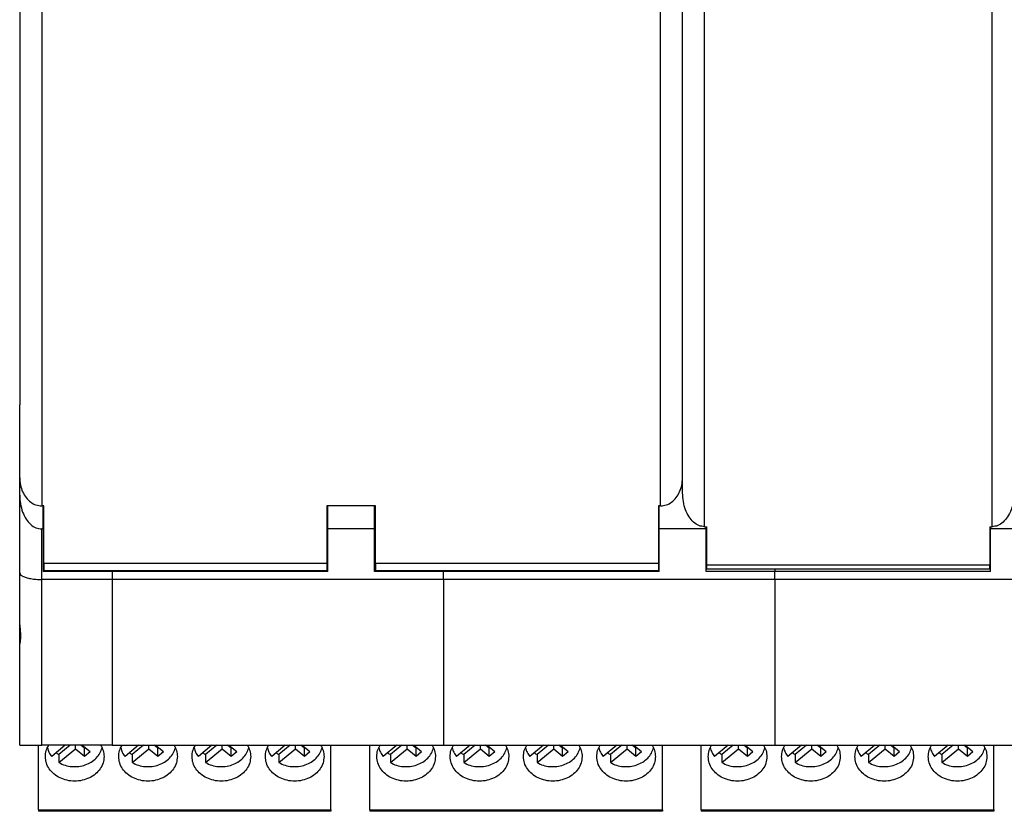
# Model space of a CAD drawing. Header units: inches. Extents: x -1190 to -677, y -1057 to -660.
# Tile 13 of 31: x -1056 to -989, y -913 to -858. Entities that reach past the tile are written whole.
import ezdxf

# ---------------------------------------------------------------- set-up
doc = ezdxf.new("R2010")
doc.units = ezdxf.units.IN
doc.linetypes.add('DOT_CENTER', pattern=[14, 12, -1, 0, -1])
doc.layers.add('1', color=7, linetype='Continuous')

# ---------------------------------------------------------------- blocks, each defined once
blk = doc.blocks.new('MSTBT_2_5-4-ST_IP20_KPL_H_Select_7__122', base_point=(-1010.025, -912.516))
at = {"color": 7, "linetype": 'Continuous'}
for p, q in [((-1010.025, -912.425), (-1010.025, -907.998)), ((-990.075, -912.425), (-990.075, -907.998)), ((-1010.025, -912.425), (-1010.025, -912.516)), ((-990.075, -912.425), (-990.075, -912.516))]:
    blk.add_line(p, q, dxfattribs=at)
blk = doc.blocks.new('MSTBT_2_5-4-ST_IP20_KPL_H_Select_2__123', base_point=(-1010.025, -912.516))
at = {"color": 7, "linetype": 'Continuous'}
for p, q in [((-1010.025, -912.425), (-1010.025, -907.998)), ((-1008.188, -907.998), (-1009.117, -908.776)), ((-1007.848, -907.998), (-1008.622, -908.647)), ((-1008.622, -909.191), (-1007.489, -908.241)), ((-1007.489, -908.241), (-1007.489, -907.998)), ((-1007.489, -908.241), (-1006.877, -908.754)), ((-1006.877, -908.209), (-1007.129, -907.998)), ((-1007.035, -907.998), (-1006.505, -908.442)), ((-1006.877, -908.209), (-1006.83, -908.169)), ((-1006.877, -908.754), (-1006.877, -908.209)), ((-1003.188, -907.998), (-1004.117, -908.776)), ((-1002.848, -907.998), (-1003.622, -908.647)), ((-1003.622, -909.191), (-1002.489, -908.241)), ((-1002.489, -908.241), (-1002.489, -907.998)), ((-1002.489, -908.241), (-1001.877, -908.754)), ((-1001.877, -908.209), (-1002.129, -907.998)), ((-1002.035, -907.998), (-1001.505, -908.442)), ((-1001.877, -908.209), (-1001.83, -908.169)), ((-1001.877, -908.754), (-1001.877, -908.209)), ((-998.188, -907.998), (-999.117, -908.776)), ((-997.848, -907.998), (-998.622, -908.647)), ((-998.622, -909.191), (-997.489, -908.241)), ((-997.489, -908.241), (-997.489, -907.998)), ((-997.489, -908.241), (-996.877, -908.754)), ((-996.877, -908.209), (-997.129, -907.998)), ((-997.035, -907.998), (-996.505, -908.442)), ((-996.877, -908.209), (-996.83, -908.169)), ((-996.877, -908.754), (-996.877, -908.209)), ((-993.188, -907.998), (-994.117, -908.776)), ((-992.848, -907.998), (-993.622, -908.647)), ((-993.622, -909.191), (-992.489, -908.241)), ((-992.489, -908.241), (-992.489, -907.998)), ((-992.489, -908.241), (-991.877, -908.754)), ((-991.877, -908.209), (-992.129, -907.998)), ((-992.035, -907.998), (-991.505, -908.442)), ((-991.877, -908.209), (-991.83, -908.169)), ((-991.877, -908.754), (-991.877, -908.209)), ((-990.075, -912.425), (-990.075, -907.998)), ((-1008.622, -908.647), (-1008.622, -909.191)), ((-1006.877, -908.754), (-1006.505, -908.442)), ((-1003.622, -908.647), (-1003.622, -909.191)), ((-1001.877, -908.754), (-1001.505, -908.442)), ((-998.622, -908.647), (-998.622, -909.191)), ((-996.877, -908.754), (-996.505, -908.442)), ((-993.622, -908.647), (-993.622, -909.191)), ((-991.877, -908.754), (-991.505, -908.442)), ((-1010.025, -912.425), (-1010.025, -912.516)), ((-990.075, -912.516), (-1010.025, -912.516)), ((-990.075, -912.425), (-990.075, -912.516))]:
    blk.add_line(p, q, dxfattribs=at)
at = {"color": 2, "linetype": 'Continuous'}
blk.add_line((-1010.025, -912.425), (-990.075, -912.425), dxfattribs=at)
at = {"color": 7, "linetype": 'Continuous'}
for points, knots in [([(-1009.55, -908.78), (-1009.54, -908.643), (-1009.518, -908.366), (-1009.386, -908.121), (-1009.319, -907.998)], [0, 0, 0, 0, 0.407367, 0.8241974, 0.8241974, 0.8241974, 0.8241974]), ([(-1009.415, -908.174), (-1009.383, -908.281), (-1009.319, -908.5), (-1009.185, -908.683), (-1009.117, -908.776)], [0, 0, 0, 0, 0.3333697, 0.6764563, 0.6764563, 0.6764563, 0.6764563]), ([(-1008.622, -909.191), (-1008.485, -909.258), (-1008.208, -909.393), (-1007.747, -909.476), (-1007.278, -909.469), (-1006.824, -909.366), (-1006.413, -909.172), (-1006.071, -908.899), (-1005.809, -908.564), (-1005.726, -908.302), (-1005.685, -908.174)], [0, 0, 0, 0, 0.454499, 0.920276, 1.389598, 1.854049, 2.306154, 2.740943, 3.157284, 3.558629, 3.558629, 3.558629, 3.558629]), ([(-1005.781, -907.998), (-1005.714, -908.121), (-1005.582, -908.366), (-1005.56, -908.643), (-1005.55, -908.78)], [0, 0, 0, 0, 0.4168304, 0.8241974, 0.8241974, 0.8241974, 0.8241974]), ([(-1004.55, -908.78), (-1004.54, -908.643), (-1004.518, -908.366), (-1004.386, -908.121), (-1004.319, -907.998)], [0, 0, 0, 0, 0.407367, 0.8241974, 0.8241974, 0.8241974, 0.8241974]), ([(-1004.415, -908.174), (-1004.383, -908.281), (-1004.319, -908.5), (-1004.185, -908.683), (-1004.117, -908.776)], [0, 0, 0, 0, 0.3333697, 0.6764563, 0.6764563, 0.6764563, 0.6764563]), ([(-1003.622, -909.191), (-1003.485, -909.258), (-1003.208, -909.393), (-1002.747, -909.476), (-1002.278, -909.469), (-1001.824, -909.366), (-1001.413, -909.172), (-1001.071, -908.899), (-1000.809, -908.564), (-1000.726, -908.302), (-1000.685, -908.174)], [0, 0, 0, 0, 0.454499, 0.920276, 1.389598, 1.854049, 2.306154, 2.740943, 3.157284, 3.558629, 3.558629, 3.558629, 3.558629]), ([(-1000.781, -907.998), (-1000.714, -908.121), (-1000.582, -908.366), (-1000.56, -908.643), (-1000.55, -908.78)], [0, 0, 0, 0, 0.4168304, 0.8241974, 0.8241974, 0.8241974, 0.8241974]), ([(-999.55, -908.78), (-999.54, -908.643), (-999.518, -908.366), (-999.386, -908.121), (-999.319, -907.998)], [0, 0, 0, 0, 0.407367, 0.8241974, 0.8241974, 0.8241974, 0.8241974]), ([(-999.415, -908.174), (-999.383, -908.281), (-999.319, -908.5), (-999.185, -908.683), (-999.117, -908.776)], [0, 0, 0, 0, 0.3333697, 0.6764563, 0.6764563, 0.6764563, 0.6764563]), ([(-998.622, -909.191), (-998.485, -909.258), (-998.208, -909.393), (-997.747, -909.476), (-997.278, -909.469), (-996.824, -909.366), (-996.413, -909.172), (-996.071, -908.899), (-995.809, -908.564), (-995.726, -908.302), (-995.685, -908.174)], [0, 0, 0, 0, 0.454499, 0.920276, 1.389598, 1.854049, 2.306154, 2.740943, 3.157284, 3.558629, 3.558629, 3.558629, 3.558629]), ([(-995.781, -907.998), (-995.714, -908.121), (-995.582, -908.366), (-995.56, -908.643), (-995.55, -908.78)], [0, 0, 0, 0, 0.4168304, 0.8241974, 0.8241974, 0.8241974, 0.8241974]), ([(-994.55, -908.78), (-994.54, -908.643), (-994.518, -908.366), (-994.386, -908.121), (-994.319, -907.998)], [0, 0, 0, 0, 0.407367, 0.8241974, 0.8241974, 0.8241974, 0.8241974]), ([(-994.415, -908.174), (-994.383, -908.281), (-994.319, -908.5), (-994.185, -908.683), (-994.117, -908.776)], [0, 0, 0, 0, 0.3333697, 0.6764563, 0.6764563, 0.6764563, 0.6764563]), ([(-993.622, -909.191), (-993.485, -909.258), (-993.208, -909.393), (-992.747, -909.476), (-992.278, -909.469), (-991.824, -909.366), (-991.413, -909.172), (-991.071, -908.899), (-990.809, -908.564), (-990.726, -908.302), (-990.685, -908.174)], [0, 0, 0, 0, 0.454499, 0.920276, 1.389598, 1.854049, 2.306154, 2.740943, 3.157284, 3.558629, 3.558629, 3.558629, 3.558629]), ([(-990.781, -907.998), (-990.714, -908.121), (-990.582, -908.366), (-990.56, -908.643), (-990.55, -908.78)], [0, 0, 0, 0, 0.4168304, 0.8241974, 0.8241974, 0.8241974, 0.8241974]), ([(-1005.55, -908.78), (-1005.564, -908.927), (-1005.591, -909.225), (-1005.806, -909.637), (-1006.128, -909.987), (-1006.547, -910.253), (-1007.031, -910.42), (-1007.55, -910.477), (-1008.069, -910.42), (-1008.553, -910.253), (-1008.972, -909.987), (-1009.294, -909.637), (-1009.509, -909.225), (-1009.536, -908.927), (-1009.55, -908.78)], [0, 0, 0, 0, 0.439444, 0.890637, 1.361487, 1.854059, 2.364698, 2.885481, 3.406265, 3.916904, 4.409476, 4.880325, 5.331518, 5.770963, 5.770963, 5.770963, 5.770963]), ([(-1008.813, -908.521), (-1008.782, -908.543), (-1008.72, -908.588), (-1008.655, -908.627), (-1008.622, -908.647)], [0, 0, 0, 0, 0.1137193, 0.2286239, 0.2286239, 0.2286239, 0.2286239]), ([(-1000.55, -908.78), (-1000.564, -908.927), (-1000.591, -909.225), (-1000.806, -909.637), (-1001.128, -909.987), (-1001.547, -910.253), (-1002.031, -910.42), (-1002.55, -910.477), (-1003.069, -910.42), (-1003.553, -910.253), (-1003.972, -909.987), (-1004.294, -909.637), (-1004.509, -909.225), (-1004.536, -908.927), (-1004.55, -908.78)], [0, 0, 0, 0, 0.439444, 0.890637, 1.361487, 1.854059, 2.364698, 2.885481, 3.406265, 3.916904, 4.409476, 4.880325, 5.331518, 5.770963, 5.770963, 5.770963, 5.770963]), ([(-1003.813, -908.521), (-1003.782, -908.543), (-1003.72, -908.588), (-1003.655, -908.627), (-1003.622, -908.647)], [0, 0, 0, 0, 0.1137193, 0.2286239, 0.2286239, 0.2286239, 0.2286239]), ([(-995.55, -908.78), (-995.564, -908.927), (-995.591, -909.225), (-995.806, -909.637), (-996.128, -909.987), (-996.547, -910.253), (-997.031, -910.42), (-997.55, -910.477), (-998.069, -910.42), (-998.553, -910.253), (-998.972, -909.987), (-999.294, -909.637), (-999.509, -909.225), (-999.536, -908.927), (-999.55, -908.78)], [0, 0, 0, 0, 0.439444, 0.890637, 1.361487, 1.854059, 2.364698, 2.885481, 3.406265, 3.916904, 4.409476, 4.880325, 5.331518, 5.770963, 5.770963, 5.770963, 5.770963]), ([(-998.813, -908.521), (-998.782, -908.543), (-998.72, -908.588), (-998.655, -908.627), (-998.622, -908.647)], [0, 0, 0, 0, 0.1137193, 0.2286239, 0.2286239, 0.2286239, 0.2286239]), ([(-990.55, -908.78), (-990.564, -908.927), (-990.591, -909.225), (-990.806, -909.637), (-991.128, -909.987), (-991.547, -910.253), (-992.031, -910.42), (-992.55, -910.477), (-993.069, -910.42), (-993.553, -910.253), (-993.972, -909.987), (-994.294, -909.637), (-994.509, -909.225), (-994.536, -908.927), (-994.55, -908.78)], [0, 0, 0, 0, 0.439444, 0.890637, 1.361487, 1.854059, 2.364698, 2.885481, 3.406265, 3.916904, 4.409476, 4.880325, 5.331518, 5.770963, 5.770963, 5.770963, 5.770963]), ([(-993.813, -908.521), (-993.782, -908.543), (-993.72, -908.588), (-993.655, -908.627), (-993.622, -908.647)], [0, 0, 0, 0, 0.1137193, 0.2286239, 0.2286239, 0.2286239, 0.2286239])]:
    blk.add_open_spline(points, degree=3, knots=knots, dxfattribs=at)
blk = doc.blocks.new('MSTBT_2_5-4-ST_IP20_KPL_H_Select_6__130', base_point=(-1032.625, -912.516))
at = {"color": 7, "linetype": 'Continuous'}
for p, q in [((-1032.625, -912.425), (-1032.625, -907.998)), ((-1012.675, -912.425), (-1012.675, -907.998)), ((-1032.625, -912.425), (-1032.625, -912.516)), ((-1012.675, -912.425), (-1012.675, -912.516))]:
    blk.add_line(p, q, dxfattribs=at)
blk = doc.blocks.new('MSTBT_2_5-4-ST_IP20_KPL_H_Select_1__131', base_point=(-1032.625, -912.516))
at = {"color": 7, "linetype": 'Continuous'}
for p, q in [((-1032.625, -912.425), (-1032.625, -907.998)), ((-1030.788, -907.998), (-1031.717, -908.776)), ((-1030.448, -907.998), (-1031.222, -908.647)), ((-1031.222, -909.191), (-1030.089, -908.241)), ((-1030.089, -908.241), (-1030.089, -907.998)), ((-1030.089, -908.241), (-1029.477, -908.754)), ((-1029.477, -908.209), (-1029.729, -907.998)), ((-1029.635, -907.998), (-1029.105, -908.442)), ((-1029.477, -908.209), (-1029.43, -908.169)), ((-1029.477, -908.754), (-1029.477, -908.209)), ((-1025.788, -907.998), (-1026.717, -908.776)), ((-1025.448, -907.998), (-1026.222, -908.647)), ((-1026.222, -909.191), (-1025.089, -908.241)), ((-1025.089, -908.241), (-1025.089, -907.998)), ((-1025.089, -908.241), (-1024.477, -908.754)), ((-1024.477, -908.209), (-1024.729, -907.998)), ((-1024.635, -907.998), (-1024.105, -908.442)), ((-1024.477, -908.209), (-1024.43, -908.169)), ((-1024.477, -908.754), (-1024.477, -908.209)), ((-1020.788, -907.998), (-1021.717, -908.776)), ((-1020.448, -907.998), (-1021.222, -908.647)), ((-1021.222, -909.191), (-1020.089, -908.241)), ((-1020.089, -908.241), (-1020.089, -907.998)), ((-1020.089, -908.241), (-1019.477, -908.754)), ((-1019.477, -908.209), (-1019.729, -907.998)), ((-1019.635, -907.998), (-1019.105, -908.442)), ((-1019.477, -908.209), (-1019.43, -908.169)), ((-1019.477, -908.754), (-1019.477, -908.209)), ((-1015.788, -907.998), (-1016.717, -908.776)), ((-1015.448, -907.998), (-1016.222, -908.647)), ((-1016.222, -909.191), (-1015.089, -908.241)), ((-1015.089, -908.241), (-1015.089, -907.998)), ((-1015.089, -908.241), (-1014.477, -908.754)), ((-1014.477, -908.209), (-1014.729, -907.998)), ((-1014.635, -907.998), (-1014.105, -908.442)), ((-1014.477, -908.209), (-1014.43, -908.169)), ((-1014.477, -908.754), (-1014.477, -908.209)), ((-1012.675, -912.425), (-1012.675, -907.998)), ((-1031.222, -908.647), (-1031.222, -909.191)), ((-1029.477, -908.754), (-1029.105, -908.442)), ((-1026.222, -908.647), (-1026.222, -909.191)), ((-1024.477, -908.754), (-1024.105, -908.442)), ((-1021.222, -908.647), (-1021.222, -909.191)), ((-1019.477, -908.754), (-1019.105, -908.442)), ((-1016.222, -908.647), (-1016.222, -909.191)), ((-1014.477, -908.754), (-1014.105, -908.442)), ((-1032.625, -912.425), (-1032.625, -912.516)), ((-1012.675, -912.516), (-1032.625, -912.516)), ((-1012.675, -912.425), (-1012.675, -912.516))]:
    blk.add_line(p, q, dxfattribs=at)
at = {"color": 2, "linetype": 'Continuous'}
blk.add_line((-1032.625, -912.425), (-1012.675, -912.425), dxfattribs=at)
at = {"color": 7, "linetype": 'Continuous'}
for points, knots in [([(-1032.15, -908.78), (-1032.14, -908.643), (-1032.118, -908.366), (-1031.986, -908.121), (-1031.919, -907.998)], [0, 0, 0, 0, 0.407367, 0.8241974, 0.8241974, 0.8241974, 0.8241974]), ([(-1032.015, -908.174), (-1031.983, -908.281), (-1031.919, -908.5), (-1031.785, -908.683), (-1031.717, -908.776)], [0, 0, 0, 0, 0.3333697, 0.6764563, 0.6764563, 0.6764563, 0.6764563]), ([(-1031.222, -909.191), (-1031.085, -909.258), (-1030.808, -909.393), (-1030.347, -909.476), (-1029.878, -909.469), (-1029.424, -909.366), (-1029.013, -909.172), (-1028.671, -908.899), (-1028.409, -908.564), (-1028.326, -908.302), (-1028.285, -908.174)], [0, 0, 0, 0, 0.454499, 0.920276, 1.389598, 1.854049, 2.306154, 2.740943, 3.157284, 3.558629, 3.558629, 3.558629, 3.558629]), ([(-1028.381, -907.998), (-1028.314, -908.121), (-1028.182, -908.366), (-1028.16, -908.643), (-1028.15, -908.78)], [0, 0, 0, 0, 0.4168304, 0.8241974, 0.8241974, 0.8241974, 0.8241974]), ([(-1027.15, -908.78), (-1027.14, -908.643), (-1027.118, -908.366), (-1026.986, -908.121), (-1026.919, -907.998)], [0, 0, 0, 0, 0.407367, 0.8241974, 0.8241974, 0.8241974, 0.8241974]), ([(-1027.015, -908.174), (-1026.983, -908.281), (-1026.919, -908.5), (-1026.785, -908.683), (-1026.717, -908.776)], [0, 0, 0, 0, 0.3333697, 0.6764563, 0.6764563, 0.6764563, 0.6764563]), ([(-1026.222, -909.191), (-1026.085, -909.258), (-1025.808, -909.393), (-1025.347, -909.476), (-1024.878, -909.469), (-1024.424, -909.366), (-1024.013, -909.172), (-1023.671, -908.899), (-1023.409, -908.564), (-1023.326, -908.302), (-1023.285, -908.174)], [0, 0, 0, 0, 0.454499, 0.920276, 1.389598, 1.854049, 2.306154, 2.740943, 3.157284, 3.558629, 3.558629, 3.558629, 3.558629]), ([(-1023.381, -907.998), (-1023.314, -908.121), (-1023.182, -908.366), (-1023.16, -908.643), (-1023.15, -908.78)], [0, 0, 0, 0, 0.4168304, 0.8241974, 0.8241974, 0.8241974, 0.8241974]), ([(-1022.15, -908.78), (-1022.14, -908.643), (-1022.118, -908.366), (-1021.986, -908.121), (-1021.919, -907.998)], [0, 0, 0, 0, 0.407367, 0.8241974, 0.8241974, 0.8241974, 0.8241974]), ([(-1022.015, -908.174), (-1021.983, -908.281), (-1021.919, -908.5), (-1021.785, -908.683), (-1021.717, -908.776)], [0, 0, 0, 0, 0.3333697, 0.6764563, 0.6764563, 0.6764563, 0.6764563]), ([(-1021.222, -909.191), (-1021.085, -909.258), (-1020.808, -909.393), (-1020.347, -909.476), (-1019.878, -909.469), (-1019.424, -909.366), (-1019.013, -909.172), (-1018.671, -908.899), (-1018.409, -908.564), (-1018.326, -908.302), (-1018.285, -908.174)], [0, 0, 0, 0, 0.454499, 0.920276, 1.389598, 1.854049, 2.306154, 2.740943, 3.157284, 3.558629, 3.558629, 3.558629, 3.558629]), ([(-1018.381, -907.998), (-1018.314, -908.121), (-1018.182, -908.366), (-1018.16, -908.643), (-1018.15, -908.78)], [0, 0, 0, 0, 0.4168304, 0.8241974, 0.8241974, 0.8241974, 0.8241974]), ([(-1017.15, -908.78), (-1017.14, -908.643), (-1017.118, -908.366), (-1016.986, -908.121), (-1016.919, -907.998)], [0, 0, 0, 0, 0.407367, 0.8241974, 0.8241974, 0.8241974, 0.8241974]), ([(-1017.015, -908.174), (-1016.983, -908.281), (-1016.919, -908.5), (-1016.785, -908.683), (-1016.717, -908.776)], [0, 0, 0, 0, 0.3333697, 0.6764563, 0.6764563, 0.6764563, 0.6764563]), ([(-1016.222, -909.191), (-1016.085, -909.258), (-1015.808, -909.393), (-1015.347, -909.476), (-1014.878, -909.469), (-1014.424, -909.366), (-1014.013, -909.172), (-1013.671, -908.899), (-1013.409, -908.564), (-1013.326, -908.302), (-1013.285, -908.174)], [0, 0, 0, 0, 0.454499, 0.920276, 1.389598, 1.854049, 2.306154, 2.740943, 3.157284, 3.558629, 3.558629, 3.558629, 3.558629]), ([(-1013.381, -907.998), (-1013.314, -908.121), (-1013.182, -908.366), (-1013.16, -908.643), (-1013.15, -908.78)], [0, 0, 0, 0, 0.4168304, 0.8241974, 0.8241974, 0.8241974, 0.8241974]), ([(-1028.15, -908.78), (-1028.164, -908.927), (-1028.191, -909.225), (-1028.406, -909.637), (-1028.728, -909.987), (-1029.147, -910.253), (-1029.631, -910.42), (-1030.15, -910.477), (-1030.669, -910.42), (-1031.153, -910.253), (-1031.572, -909.987), (-1031.894, -909.637), (-1032.109, -909.225), (-1032.136, -908.927), (-1032.15, -908.78)], [0, 0, 0, 0, 0.439444, 0.890637, 1.361487, 1.854059, 2.364698, 2.885481, 3.406265, 3.916904, 4.409476, 4.880325, 5.331518, 5.770963, 5.770963, 5.770963, 5.770963]), ([(-1031.413, -908.521), (-1031.382, -908.543), (-1031.32, -908.588), (-1031.255, -908.627), (-1031.222, -908.647)], [0, 0, 0, 0, 0.1137193, 0.2286239, 0.2286239, 0.2286239, 0.2286239]), ([(-1023.15, -908.78), (-1023.164, -908.927), (-1023.191, -909.225), (-1023.406, -909.637), (-1023.728, -909.987), (-1024.147, -910.253), (-1024.631, -910.42), (-1025.15, -910.477), (-1025.669, -910.42), (-1026.153, -910.253), (-1026.572, -909.987), (-1026.894, -909.637), (-1027.109, -909.225), (-1027.136, -908.927), (-1027.15, -908.78)], [0, 0, 0, 0, 0.439444, 0.890637, 1.361487, 1.854059, 2.364698, 2.885481, 3.406265, 3.916904, 4.409476, 4.880325, 5.331518, 5.770963, 5.770963, 5.770963, 5.770963]), ([(-1026.413, -908.521), (-1026.382, -908.543), (-1026.32, -908.588), (-1026.255, -908.627), (-1026.222, -908.647)], [0, 0, 0, 0, 0.1137193, 0.2286239, 0.2286239, 0.2286239, 0.2286239]), ([(-1018.15, -908.78), (-1018.164, -908.927), (-1018.191, -909.225), (-1018.406, -909.637), (-1018.728, -909.987), (-1019.147, -910.253), (-1019.631, -910.42), (-1020.15, -910.477), (-1020.669, -910.42), (-1021.153, -910.253), (-1021.572, -909.987), (-1021.894, -909.637), (-1022.109, -909.225), (-1022.136, -908.927), (-1022.15, -908.78)], [0, 0, 0, 0, 0.439444, 0.890637, 1.361487, 1.854059, 2.364698, 2.885481, 3.406265, 3.916904, 4.409476, 4.880325, 5.331518, 5.770963, 5.770963, 5.770963, 5.770963]), ([(-1021.413, -908.521), (-1021.382, -908.543), (-1021.32, -908.588), (-1021.255, -908.627), (-1021.222, -908.647)], [0, 0, 0, 0, 0.1137193, 0.2286239, 0.2286239, 0.2286239, 0.2286239]), ([(-1013.15, -908.78), (-1013.164, -908.927), (-1013.191, -909.225), (-1013.406, -909.637), (-1013.728, -909.987), (-1014.147, -910.253), (-1014.631, -910.42), (-1015.15, -910.477), (-1015.669, -910.42), (-1016.153, -910.253), (-1016.572, -909.987), (-1016.894, -909.637), (-1017.109, -909.225), (-1017.136, -908.927), (-1017.15, -908.78)], [0, 0, 0, 0, 0.439444, 0.890637, 1.361487, 1.854059, 2.364698, 2.885481, 3.406265, 3.916904, 4.409476, 4.880325, 5.331518, 5.770963, 5.770963, 5.770963, 5.770963]), ([(-1016.413, -908.521), (-1016.382, -908.543), (-1016.32, -908.588), (-1016.255, -908.627), (-1016.222, -908.647)], [0, 0, 0, 0, 0.1137193, 0.2286239, 0.2286239, 0.2286239, 0.2286239])]:
    blk.add_open_spline(points, degree=3, knots=knots, dxfattribs=at)
blk = doc.blocks.new('MSTBT_2_5-4-ST_IP20_KPL_H_Select__132', base_point=(-1055.225, -912.516))
at = {"color": 7, "linetype": 'Continuous'}
for p, q in [((-1055.225, -912.425), (-1055.225, -907.998)), ((-1053.388, -907.998), (-1054.317, -908.776)), ((-1053.048, -907.998), (-1053.822, -908.647)), ((-1053.822, -909.191), (-1052.689, -908.241)), ((-1052.689, -908.241), (-1052.689, -907.998)), ((-1052.689, -908.241), (-1052.077, -908.754)), ((-1052.077, -908.209), (-1052.329, -907.998)), ((-1052.235, -907.998), (-1051.705, -908.442)), ((-1052.077, -908.209), (-1052.03, -908.169)), ((-1052.077, -908.754), (-1052.077, -908.209)), ((-1048.388, -907.998), (-1049.317, -908.776)), ((-1048.048, -907.998), (-1048.822, -908.647)), ((-1048.822, -909.191), (-1047.689, -908.241)), ((-1047.689, -908.241), (-1047.689, -907.998)), ((-1047.689, -908.241), (-1047.077, -908.754)), ((-1047.077, -908.209), (-1047.329, -907.998)), ((-1047.235, -907.998), (-1046.705, -908.442)), ((-1047.077, -908.209), (-1047.03, -908.169)), ((-1047.077, -908.754), (-1047.077, -908.209)), ((-1043.388, -907.998), (-1044.317, -908.776)), ((-1043.048, -907.998), (-1043.822, -908.647)), ((-1043.822, -909.191), (-1042.689, -908.241)), ((-1042.689, -908.241), (-1042.689, -907.998)), ((-1042.689, -908.241), (-1042.077, -908.754)), ((-1042.077, -908.209), (-1042.329, -907.998)), ((-1042.235, -907.998), (-1041.705, -908.442)), ((-1042.077, -908.209), (-1042.03, -908.169)), ((-1042.077, -908.754), (-1042.077, -908.209)), ((-1038.388, -907.998), (-1039.317, -908.776)), ((-1038.048, -907.998), (-1038.822, -908.647)), ((-1038.822, -909.191), (-1037.689, -908.241)), ((-1037.689, -908.241), (-1037.689, -907.998)), ((-1037.689, -908.241), (-1037.077, -908.754)), ((-1037.077, -908.209), (-1037.329, -907.998)), ((-1037.235, -907.998), (-1036.705, -908.442)), ((-1037.077, -908.209), (-1037.03, -908.169)), ((-1037.077, -908.754), (-1037.077, -908.209)), ((-1035.275, -912.425), (-1035.275, -907.998)), ((-1053.822, -908.647), (-1053.822, -909.191)), ((-1052.077, -908.754), (-1051.705, -908.442)), ((-1048.822, -908.647), (-1048.822, -909.191)), ((-1047.077, -908.754), (-1046.705, -908.442)), ((-1043.822, -908.647), (-1043.822, -909.191)), ((-1042.077, -908.754), (-1041.705, -908.442)), ((-1038.822, -908.647), (-1038.822, -909.191)), ((-1037.077, -908.754), (-1036.705, -908.442)), ((-1055.225, -912.425), (-1055.225, -912.516)), ((-1035.275, -912.516), (-1055.225, -912.516)), ((-1035.275, -912.425), (-1035.275, -912.516))]:
    blk.add_line(p, q, dxfattribs=at)
at = {"color": 2, "linetype": 'Continuous'}
blk.add_line((-1055.225, -912.425), (-1035.275, -912.425), dxfattribs=at)
at = {"color": 7, "linetype": 'Continuous'}
for points, knots in [([(-1054.75, -908.78), (-1054.74, -908.643), (-1054.718, -908.366), (-1054.586, -908.121), (-1054.519, -907.998)], [0, 0, 0, 0, 0.407367, 0.8241974, 0.8241974, 0.8241974, 0.8241974]), ([(-1054.615, -908.174), (-1054.583, -908.281), (-1054.519, -908.5), (-1054.385, -908.683), (-1054.317, -908.776)], [0, 0, 0, 0, 0.3333697, 0.6764563, 0.6764563, 0.6764563, 0.6764563]), ([(-1053.822, -909.191), (-1053.685, -909.258), (-1053.408, -909.393), (-1052.947, -909.476), (-1052.478, -909.469), (-1052.024, -909.366), (-1051.613, -909.172), (-1051.271, -908.899), (-1051.009, -908.564), (-1050.926, -908.302), (-1050.885, -908.174)], [0, 0, 0, 0, 0.454499, 0.920276, 1.389598, 1.854049, 2.306154, 2.740943, 3.157284, 3.558629, 3.558629, 3.558629, 3.558629]), ([(-1050.981, -907.998), (-1050.914, -908.121), (-1050.782, -908.366), (-1050.76, -908.643), (-1050.75, -908.78)], [0, 0, 0, 0, 0.4168304, 0.8241974, 0.8241974, 0.8241974, 0.8241974]), ([(-1049.75, -908.78), (-1049.74, -908.643), (-1049.718, -908.366), (-1049.586, -908.121), (-1049.519, -907.998)], [0, 0, 0, 0, 0.407367, 0.8241974, 0.8241974, 0.8241974, 0.8241974]), ([(-1049.615, -908.174), (-1049.583, -908.281), (-1049.519, -908.5), (-1049.385, -908.683), (-1049.317, -908.776)], [0, 0, 0, 0, 0.3333697, 0.6764563, 0.6764563, 0.6764563, 0.6764563]), ([(-1048.822, -909.191), (-1048.685, -909.258), (-1048.408, -909.393), (-1047.947, -909.476), (-1047.478, -909.469), (-1047.024, -909.366), (-1046.613, -909.172), (-1046.271, -908.899), (-1046.009, -908.564), (-1045.926, -908.302), (-1045.885, -908.174)], [0, 0, 0, 0, 0.454499, 0.920276, 1.389598, 1.854049, 2.306154, 2.740943, 3.157284, 3.558629, 3.558629, 3.558629, 3.558629]), ([(-1045.981, -907.998), (-1045.914, -908.121), (-1045.782, -908.366), (-1045.76, -908.643), (-1045.75, -908.78)], [0, 0, 0, 0, 0.4168304, 0.8241974, 0.8241974, 0.8241974, 0.8241974]), ([(-1044.75, -908.78), (-1044.74, -908.643), (-1044.718, -908.366), (-1044.586, -908.121), (-1044.519, -907.998)], [0, 0, 0, 0, 0.407367, 0.8241974, 0.8241974, 0.8241974, 0.8241974]), ([(-1044.615, -908.174), (-1044.583, -908.281), (-1044.519, -908.5), (-1044.385, -908.683), (-1044.317, -908.776)], [0, 0, 0, 0, 0.3333697, 0.6764563, 0.6764563, 0.6764563, 0.6764563]), ([(-1043.822, -909.191), (-1043.685, -909.258), (-1043.408, -909.393), (-1042.947, -909.476), (-1042.478, -909.469), (-1042.024, -909.366), (-1041.613, -909.172), (-1041.271, -908.899), (-1041.009, -908.564), (-1040.926, -908.302), (-1040.885, -908.174)], [0, 0, 0, 0, 0.454499, 0.920276, 1.389598, 1.854049, 2.306154, 2.740943, 3.157284, 3.558629, 3.558629, 3.558629, 3.558629]), ([(-1040.981, -907.998), (-1040.914, -908.121), (-1040.782, -908.366), (-1040.76, -908.643), (-1040.75, -908.78)], [0, 0, 0, 0, 0.4168304, 0.8241974, 0.8241974, 0.8241974, 0.8241974]), ([(-1039.75, -908.78), (-1039.74, -908.643), (-1039.718, -908.366), (-1039.586, -908.121), (-1039.519, -907.998)], [0, 0, 0, 0, 0.407367, 0.8241974, 0.8241974, 0.8241974, 0.8241974]), ([(-1039.615, -908.174), (-1039.583, -908.281), (-1039.519, -908.5), (-1039.385, -908.683), (-1039.317, -908.776)], [0, 0, 0, 0, 0.3333697, 0.6764563, 0.6764563, 0.6764563, 0.6764563]), ([(-1038.822, -909.191), (-1038.685, -909.258), (-1038.408, -909.393), (-1037.947, -909.476), (-1037.478, -909.469), (-1037.024, -909.366), (-1036.613, -909.172), (-1036.271, -908.899), (-1036.009, -908.564), (-1035.926, -908.302), (-1035.885, -908.174)], [0, 0, 0, 0, 0.454499, 0.920276, 1.389598, 1.854049, 2.306154, 2.740943, 3.157284, 3.558629, 3.558629, 3.558629, 3.558629]), ([(-1035.981, -907.998), (-1035.914, -908.121), (-1035.782, -908.366), (-1035.76, -908.643), (-1035.75, -908.78)], [0, 0, 0, 0, 0.4168304, 0.8241974, 0.8241974, 0.8241974, 0.8241974]), ([(-1050.75, -908.78), (-1050.764, -908.927), (-1050.791, -909.225), (-1051.006, -909.637), (-1051.328, -909.987), (-1051.747, -910.253), (-1052.231, -910.42), (-1052.75, -910.477), (-1053.269, -910.42), (-1053.753, -910.253), (-1054.172, -909.987), (-1054.494, -909.637), (-1054.709, -909.225), (-1054.736, -908.927), (-1054.75, -908.78)], [0, 0, 0, 0, 0.439444, 0.890637, 1.361487, 1.854059, 2.364698, 2.885481, 3.406265, 3.916904, 4.409476, 4.880325, 5.331518, 5.770963, 5.770963, 5.770963, 5.770963]), ([(-1054.013, -908.521), (-1053.982, -908.543), (-1053.92, -908.588), (-1053.855, -908.627), (-1053.822, -908.647)], [0, 0, 0, 0, 0.1137193, 0.2286239, 0.2286239, 0.2286239, 0.2286239]), ([(-1045.75, -908.78), (-1045.764, -908.927), (-1045.791, -909.225), (-1046.006, -909.637), (-1046.328, -909.987), (-1046.747, -910.253), (-1047.231, -910.42), (-1047.75, -910.477), (-1048.269, -910.42), (-1048.753, -910.253), (-1049.172, -909.987), (-1049.494, -909.637), (-1049.709, -909.225), (-1049.736, -908.927), (-1049.75, -908.78)], [0, 0, 0, 0, 0.439444, 0.890637, 1.361487, 1.854059, 2.364698, 2.885481, 3.406265, 3.916904, 4.409476, 4.880325, 5.331518, 5.770963, 5.770963, 5.770963, 5.770963]), ([(-1049.013, -908.521), (-1048.982, -908.543), (-1048.92, -908.588), (-1048.855, -908.627), (-1048.822, -908.647)], [0, 0, 0, 0, 0.1137193, 0.2286239, 0.2286239, 0.2286239, 0.2286239]), ([(-1040.75, -908.78), (-1040.764, -908.927), (-1040.791, -909.225), (-1041.006, -909.637), (-1041.328, -909.987), (-1041.747, -910.253), (-1042.231, -910.42), (-1042.75, -910.477), (-1043.269, -910.42), (-1043.753, -910.253), (-1044.172, -909.987), (-1044.494, -909.637), (-1044.709, -909.225), (-1044.736, -908.927), (-1044.75, -908.78)], [0, 0, 0, 0, 0.439444, 0.890637, 1.361487, 1.854059, 2.364698, 2.885481, 3.406265, 3.916904, 4.409476, 4.880325, 5.331518, 5.770963, 5.770963, 5.770963, 5.770963]), ([(-1044.013, -908.521), (-1043.982, -908.543), (-1043.92, -908.588), (-1043.855, -908.627), (-1043.822, -908.647)], [0, 0, 0, 0, 0.1137193, 0.2286239, 0.2286239, 0.2286239, 0.2286239]), ([(-1035.75, -908.78), (-1035.764, -908.927), (-1035.791, -909.225), (-1036.006, -909.637), (-1036.328, -909.987), (-1036.747, -910.253), (-1037.231, -910.42), (-1037.75, -910.477), (-1038.269, -910.42), (-1038.753, -910.253), (-1039.172, -909.987), (-1039.494, -909.637), (-1039.709, -909.225), (-1039.736, -908.927), (-1039.75, -908.78)], [0, 0, 0, 0, 0.439444, 0.890637, 1.361487, 1.854059, 2.364698, 2.885481, 3.406265, 3.916904, 4.409476, 4.880325, 5.331518, 5.770963, 5.770963, 5.770963, 5.770963]), ([(-1039.013, -908.521), (-1038.982, -908.543), (-1038.92, -908.588), (-1038.855, -908.627), (-1038.822, -908.647)], [0, 0, 0, 0, 0.1137193, 0.2286239, 0.2286239, 0.2286239, 0.2286239])]:
    blk.add_open_spline(points, degree=3, knots=knots, dxfattribs=at)
blk = doc.blocks.new('ME_MAX_GEH-L_2-2_H_Select__133', base_point=(-1056.5, -907.998))
at = {"color": 7, "linetype": 'Continuous'}
for p, q in [((-1056.5, -832.217), (-1056.5, -884.778)), ((-1056.5, -889.753), (-1056.5, -884.778)), ((-1056.5, -890.938), (-1056.5, -889.753)), ((-1056.5, -896.253), (-1056.5, -890.938)), ((-1054.9, -893.248), (-1054.9, -891.673)), ((-1054.9, -893.248), (-1055, -893.248)), ((-1054.9, -893.248), (-1054.9, -896.148)), ((-1056.5, -899.397), (-1056.5, -896.253)), ((-1050.2, -896.148), (-1054.9, -896.148)), ((-1050.2, -896.148), (-1050.2, -896.157)), ((-1050.2, -896.157), (-1050.2, -896.698)), ((-1050.2, -896.698), (-1055, -896.698)), ((-1050.2, -896.698), (-1050.2, -896.753)), ((-1050.2, -896.753), (-1050.2, -898.548)), ((-1050.2, -898.548), (-1050.2, -904.596)), ((-1056.5, -901.223), (-1056.5, -899.397)), ((-1056.5, -907.998), (-1056.5, -901.223)), ((-1050.2, -904.596), (-1050.2, -904.849)), ((-1050.2, -904.849), (-1050.2, -907.03)), ((-1050.2, -907.03), (-1050.2, -907.364)), ((-1050.2, -907.364), (-1050.2, -907.698)), ((-1050.2, -907.698), (-1050.2, -907.998)), ((-1056.5, -907.998), (-1055, -907.998)), ((-1050.2, -907.998), (-1055, -907.998))]:
    blk.add_line(p, q, dxfattribs=at)
at = {"color": 2, "linetype": 'Continuous'}
for p, q in [((-1055, -847.448), (-1055, -870.792)), ((-1055, -896.698), (-1055, -893.248)), ((-1055, -907.998), (-1055, -896.698))]:
    blk.add_line(p, q, dxfattribs=at)
at = {"color": 7, "linetype": 'Continuous'}
for points, knots in [([(-1056.5, -890.938), (-1056.49, -891.138), (-1056.471, -891.531), (-1056.32, -892.085), (-1056.088, -892.567), (-1055.779, -892.941), (-1055.409, -893.197), (-1055.133, -893.231), (-1055, -893.248)], [0, 0, 0, 0, 0.6, 1.176882, 1.711359, 2.192244, 2.621341, 3.017467, 3.017467, 3.017467, 3.017467]), ([(-1056.5, -896.253), (-1056.486, -896.294), (-1056.453, -896.395), (-1056.276, -896.492), (-1056.044, -896.58), (-1055.735, -896.646), (-1055.381, -896.689), (-1055.13, -896.695), (-1055, -896.698)], [0, 0, 0, 0, 0.125845, 0.31007, 0.565593, 0.884177, 1.248661, 1.637185, 1.637185, 1.637185, 1.637185]), ([(-1056.5, -901.223), (-1056.499, -901.211), (-1056.497, -901.182), (-1056.486, -901.133), (-1056.473, -901.069), (-1056.458, -900.991), (-1056.445, -900.901), (-1056.434, -900.797), (-1056.427, -900.684), (-1056.423, -900.511), (-1056.434, -900.282), (-1056.46, -899.993), (-1056.491, -899.698), (-1056.497, -899.496), (-1056.5, -899.397)], [0, 0, 0, 0, 0.035262, 0.086321, 0.151444, 0.231179, 0.322563, 0.426015, 0.543196, 0.66354, 0.945957, 1.228134, 1.536026, 1.833826, 1.833826, 1.833826, 1.833826])]:
    blk.add_open_spline(points, degree=3, knots=knots, dxfattribs=at)
blk = doc.blocks.new('ME_MAX_45_MT_2-2_H_Select__134', base_point=(-1050.2, -907.998))
at = {"color": 7, "linetype": 'Continuous'}
for p, q in [((-1035.5, -893.248), (-1035.5, -891.673)), ((-1032.3, -893.248), (-1032.3, -891.673)), ((-1035.5, -895.398), (-1035.5, -893.248)), ((-1032.3, -893.248), (-1035.5, -893.248)), ((-1032.3, -895.398), (-1032.3, -893.248)), ((-1035.5, -895.398), (-1035.55, -895.398)), ((-1035.5, -896.148), (-1035.5, -895.398)), ((-1032.3, -896.148), (-1032.3, -895.398)), ((-1032.25, -895.398), (-1032.3, -895.398)), ((-1035.5, -896.148), (-1050.2, -896.148)), ((-1050.2, -896.148), (-1050.2, -896.157)), ((-1050.2, -896.157), (-1050.2, -896.698)), ((-1027.6, -896.148), (-1032.3, -896.148)), ((-1027.6, -896.698), (-1027.6, -896.148)), ((-1050.2, -896.698), (-1050.2, -896.753)), ((-1027.6, -896.698), (-1050.2, -896.698)), ((-1050.2, -896.753), (-1050.2, -898.548)), ((-1027.6, -896.698), (-1027.6, -907.998)), ((-1050.2, -898.548), (-1050.2, -904.596)), ((-1050.2, -904.596), (-1050.2, -904.849)), ((-1050.2, -904.849), (-1050.2, -907.03)), ((-1050.2, -907.03), (-1050.2, -907.364)), ((-1050.2, -907.364), (-1050.2, -907.698)), ((-1050.2, -907.698), (-1050.2, -907.998)), ((-1050.2, -907.998), (-1027.6, -907.998))]:
    blk.add_line(p, q, dxfattribs=at)
blk = doc.blocks.new('ME_MAX_45_DKL__135', base_point=(-1056.5, -896.148))
at = {"color": 2, "linetype": 'Continuous'}
for p, q in [((-1012.8, -891.673), (-1012.8, -825.322)), ((-1055, -847.448), (-1055, -870.792)), ((-1055, -870.792), (-1055, -891.673)), ((-1054.85, -895.593), (-1035.55, -895.593)), ((-1032.25, -895.593), (-1012.95, -895.593)), ((-1054.85, -896.091), (-1035.55, -896.091)), ((-1032.25, -896.091), (-1012.95, -896.091))]:
    blk.add_line(p, q, dxfattribs=at)
at = {"color": 7, "linetype": 'Continuous'}
for p, q in [((-1011.3, -889.753), (-1011.3, -827.242)), ((-1056.5, -832.217), (-1056.5, -884.778)), ((-1056.5, -889.753), (-1056.5, -884.778)), ((-1054.85, -891.673), (-1055, -891.673)), ((-1054.85, -894.123), (-1054.85, -891.673)), ((-1035.55, -891.673), (-1035.55, -895.593)), ((-1032.25, -891.673), (-1035.55, -891.673)), ((-1032.25, -895.593), (-1032.25, -891.673)), ((-1012.95, -891.673), (-1012.95, -895.593)), ((-1012.8, -891.673), (-1012.95, -891.673)), ((-1054.85, -894.123), (-1054.9, -894.123)), ((-1054.85, -895.473), (-1054.85, -894.123)), ((-1054.85, -895.473), (-1054.9, -895.473)), ((-1054.85, -895.593), (-1054.85, -895.473)), ((-1054.85, -895.593), (-1054.85, -896.091)), ((-1035.55, -895.593), (-1035.55, -896.091)), ((-1032.25, -895.593), (-1032.25, -896.091)), ((-1012.95, -895.593), (-1012.95, -896.091)), ((-1054.85, -896.148), (-1054.85, -896.091)), ((-1035.55, -896.091), (-1035.55, -896.148)), ((-1032.25, -896.091), (-1032.25, -896.148)), ((-1012.95, -896.091), (-1012.95, -896.148))]:
    blk.add_line(p, q, dxfattribs=at)
for points, knots in [([(-1056.5, -889.753), (-1056.49, -889.92), (-1056.471, -890.25), (-1056.317, -890.713), (-1056.082, -891.116), (-1055.769, -891.425), (-1055.401, -891.633), (-1055.132, -891.66), (-1055, -891.673)], [0, 0, 0, 0, 0.499532, 0.986221, 1.449828, 1.885261, 2.294731, 2.688433, 2.688433, 2.688433, 2.688433]), ([(-1012.8, -891.673), (-1012.668, -891.66), (-1012.399, -891.633), (-1012.031, -891.425), (-1011.718, -891.116), (-1011.483, -890.713), (-1011.329, -890.25), (-1011.31, -889.92), (-1011.3, -889.753)], [0, 0, 0, 0, 0.393702, 0.803172, 1.238605, 1.702211, 2.188901, 2.688433, 2.688433, 2.688433, 2.688433])]:
    blk.add_open_spline(points, degree=3, knots=knots, dxfattribs=at)
at = {"layer": '1', "color": 2, "linetype": 'DOT_CENTER'}
blk.add_line((-1054.85, -894.798), (-1054.9, -894.798), dxfattribs=at)
blk = doc.blocks.new('ME_MAX_22_5_DKL_H_Select__136', base_point=(-1011.3, -895.998))
at = {"color": 2, "linetype": 'Continuous'}
for p, q in [((-1009.8, -893.098), (-1009.8, -823.898)), ((-990.2, -893.098), (-990.2, -823.898)), ((-1009.65, -895.698), (-990.35, -895.698))]:
    blk.add_line(p, q, dxfattribs=at)
at = {"color": 7, "linetype": 'Continuous'}
for p, q in [((-1011.3, -889.753), (-1011.3, -827.242)), ((-1011.3, -890.788), (-1011.3, -889.753)), ((-1009.8, -893.098), (-1009.65, -893.098)), ((-1009.65, -894.123), (-1009.65, -893.098)), ((-990.35, -893.098), (-990.35, -894.123)), ((-990.35, -893.098), (-990.2, -893.098)), ((-1009.65, -894.123), (-1009.7, -894.123)), ((-1009.65, -895.473), (-1009.65, -894.123)), ((-990.3, -894.123), (-990.35, -894.123)), ((-990.35, -894.123), (-990.35, -895.473)), ((-1009.65, -895.473), (-1009.7, -895.473)), ((-1009.65, -895.698), (-1009.65, -895.473)), ((-990.3, -895.473), (-990.35, -895.473)), ((-990.35, -895.473), (-990.35, -895.698)), ((-1009.65, -895.998), (-1009.65, -895.698)), ((-990.35, -895.998), (-1009.65, -895.998)), ((-990.35, -895.998), (-990.35, -895.698))]:
    blk.add_line(p, q, dxfattribs=at)
for points, knots in [([(-1009.8, -893.098), (-1009.933, -893.081), (-1010.209, -893.047), (-1010.579, -892.791), (-1010.888, -892.417), (-1011.12, -891.935), (-1011.271, -891.381), (-1011.29, -890.988), (-1011.3, -890.788)], [0, 0, 0, 0, 0.396126, 0.825223, 1.306107, 1.840585, 2.417466, 3.017467, 3.017467, 3.017467, 3.017467]), ([(-988.7, -890.788), (-988.71, -890.988), (-988.729, -891.381), (-988.88, -891.935), (-989.112, -892.417), (-989.421, -892.791), (-989.791, -893.047), (-990.067, -893.081), (-990.2, -893.098)], [0, 0, 0, 0, 0.6, 1.176882, 1.711359, 2.192244, 2.621341, 3.017467, 3.017467, 3.017467, 3.017467])]:
    blk.add_open_spline(points, degree=3, knots=knots, dxfattribs=at)
at = {"layer": '1', "color": 2, "linetype": 'DOT_CENTER'}
for p, q in [((-1009.65, -894.798), (-1009.7, -894.798)), ((-990.3, -894.798), (-990.35, -894.798))]:
    blk.add_line(p, q, dxfattribs=at)
blk = doc.blocks.new('ME_MAX_45_MT_2-2_H_Select_1__137', base_point=(-1027.6, -907.998))
at = {"color": 7, "linetype": 'Continuous'}
for p, q in [((-1012.9, -893.248), (-1012.9, -891.673)), ((-1009.7, -893.248), (-1012.9, -893.248)), ((-1012.9, -895.398), (-1012.9, -893.248)), ((-1009.7, -893.248), (-1009.7, -893.098)), ((-1009.7, -896.148), (-1009.7, -893.248)), ((-1012.9, -895.398), (-1012.95, -895.398)), ((-1012.9, -896.148), (-1012.9, -895.398)), ((-1027.6, -896.698), (-1027.6, -896.148)), ((-1012.9, -896.148), (-1027.6, -896.148)), ((-1005, -896.148), (-1009.7, -896.148)), ((-1005, -895.998), (-1005, -896.148)), ((-1005, -896.698), (-1005, -896.148)), ((-1027.6, -896.698), (-1027.6, -907.998)), ((-1005, -896.698), (-1027.6, -896.698)), ((-1005, -896.698), (-1005, -907.998)), ((-1027.6, -907.998), (-1005, -907.998))]:
    blk.add_line(p, q, dxfattribs=at)
blk = doc.blocks.new('ME_MAX_45_MT_2-2_H_Select_2__138', base_point=(-1005, -907.998))
at = {"color": 7, "linetype": 'Continuous'}
for p, q in [((-990.3, -893.248), (-990.3, -893.098)), ((-987.1, -893.248), (-990.3, -893.248)), ((-990.3, -896.148), (-990.3, -893.248)), ((-1005, -895.998), (-1005, -896.148)), ((-1005, -896.698), (-1005, -896.148)), ((-990.3, -896.148), (-1005, -896.148)), ((-1005, -896.698), (-1005, -907.998)), ((-982.4, -896.698), (-1005, -896.698)), ((-1005, -907.998), (-982.4, -907.998))]:
    blk.add_line(p, q, dxfattribs=at)
blk = doc.blocks.new('ME_MAX_112_5_2-2_H_Select__145', base_point=(-1056.5, -912.516))
for name, p in [('ME_MAX_GEH-L_2-2_H_Select__133', (-1056.5, -907.998)), ('ME_MAX_45_MT_2-2_H_Select__134', (-1050.2, -907.998)), ('ME_MAX_45_MT_2-2_H_Select_1__137', (-1027.6, -907.998)), ('ME_MAX_45_MT_2-2_H_Select_2__138', (-1005, -907.998)), ('ME_MAX_45_DKL__135', (-1056.5, -896.148)), ('ME_MAX_22_5_DKL_H_Select__136', (-1011.3, -895.998)), ('MSTBT_2_5-4-ST_IP20_KPL_H_Select__132', (-1055.225, -912.516)), ('MSTBT_2_5-4-ST_IP20_KPL_H_Select_6__130', (-1032.625, -912.516)), ('MSTBT_2_5-4-ST_IP20_KPL_H_Select_1__131', (-1032.625, -912.516)), ('MSTBT_2_5-4-ST_IP20_KPL_H_Select_7__122', (-1010.025, -912.516)), ('MSTBT_2_5-4-ST_IP20_KPL_H_Select_2__123', (-1010.025, -912.516))]:
    blk.add_blockref(name, p)
blk = doc.blocks.new('Vordans1', base_point=(-1000, -858.5))
blk.add_blockref('ME_MAX_112_5_2-2_H_Select__145', (-1056.5, -912.516))

msp = doc.modelspace()

# ---------------------------------------------------------------- block references
msp.add_blockref('Vordans1', (-1000, -858.5))

doc.saveas('drawing.dxf')
